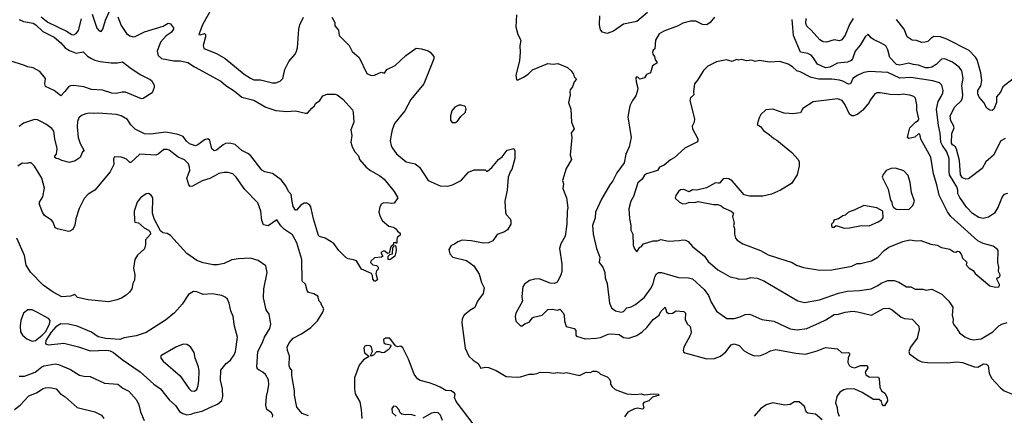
# Model space of a CAD drawing. Extents: x 1678759 to 1859541, y 384609 to 522867.
# Tile 44 of 256: x 1755351 to 1764326, y 407603 to 411211. Entities that reach past the tile are written whole.
import ezdxf

# ---------------------------------------------------------------- set-up
doc = ezdxf.new("R2010")
doc.units = 0

msp = doc.modelspace()

# ---------------------------------------------------------------- linework, layer by layer
at = {"layer": '0CON20XD'}
for points in [[(1756011.7, 411261.7), (1756055, 411132.9), (1756075, 411108.8), (1756095, 411103.3), (1756110, 411125), (1756133.1, 411205), (1756175, 411300.8)], [(1757089.6, 411295), (1757018.9, 411165), (1756984.2, 411075), (1756995, 411072), (1757035.7, 411085.7), (1757045.6, 411075.6), (1757044.4, 411055.6), (1757022.2, 410975), (1757029.1, 410949.1), (1757145, 410901.5), (1757225, 410856.7), (1757396.2, 410715), (1757455, 410675.8), (1757485, 410662.5), (1757545, 410662.5), (1757656.1, 410636.1), (1757685, 410636.2), (1757725, 410648.8), (1757750, 410675), (1757768, 410755), (1757805, 410830), (1757862, 410895), (1757872.5, 410915), (1757882.5, 410955), (1757896, 411125), (1757906, 411165), (1757938.8, 411235)], [(1759881.2, 411255), (1759874.3, 411144.3), (1759892.9, 411075), (1759919.4, 411025), (1759908.8, 410971.2), (1759912.5, 410915), (1759905.8, 410835), (1759873.8, 410705), (1759880, 410665), (1759885, 410660), (1759895, 410662.5), (1759942.5, 410685), (1759985, 410713.3), (1760025, 410752.5), (1760165, 410812.5), (1760215, 410804.2), (1760255, 410810), (1760345.8, 410775.8), (1760377.5, 410745), (1760400, 410715), (1760405, 410690), (1760427.5, 410667.5), (1760406.4, 410643.6), (1760391.7, 410598.3), (1760369.3, 410570.7), (1760366.4, 410553.6), (1760367.5, 410525), (1760353.6, 410456.4), (1760375.8, 410395.8), (1760381.2, 410275), (1760406.2, 410215), (1760378.8, 410175), (1760383.6, 410136.4), (1760368.8, 409975), (1760381.2, 409935), (1760331.2, 409855), (1760300, 409745), (1760306.7, 409715), (1760302.3, 409672.3), (1760336.1, 409586.1), (1760348.8, 409495), (1760341.2, 409465), (1760339.2, 409345), (1760322, 409235), (1760283.8, 409165), (1760272, 409125), (1760292.5, 408985), (1760294, 408915), (1760285, 408882.5), (1760258.3, 408831.7), (1760245.6, 408814.4), (1760225, 408803.8), (1760187.7, 408807.7), (1760085, 408845.8), (1760045, 408844.2), (1759997, 408833), (1759951.7, 408798.3), (1759938.8, 408775), (1759928, 408685), (1759933.8, 408645), (1759873.3, 408535), (1759867.5, 408505), (1759875, 408460), (1759915, 408417.5), (1759931.7, 408418.3), (1759955, 408437.5), (1759995, 408453.3), (1760025, 408492.5), (1760035, 408497.5), (1760115, 408516.2), (1760165, 408566.2), (1760205, 408571.2), (1760255, 408562.5), (1760275, 408570), (1760305, 408536.7), (1760314.2, 408515), (1760317.5, 408465), (1760332.7, 408412.7), (1760405, 408394), (1760420, 408375), (1760420, 408335), (1760426.7, 408325), (1760505, 408299.2), (1760605, 408305.6), (1760645, 408313.5), (1760715, 408341.5), (1760745, 408345.4), (1760815, 408338.5), (1760855, 408310.8), (1760905, 408307.5), (1760978, 408332), (1761024.6, 408365.4), (1761068.6, 408405), (1761124.2, 408475), (1761180, 408515), (1761195, 408550), (1761235, 408590), (1761246.2, 408545), (1761265, 408530.8), (1761302.5, 408535), (1761335, 408556.7), (1761405, 408548.8), (1761421.2, 408535), (1761416, 408475), (1761435, 408437.5), (1761463.8, 408413.8), (1761472, 408365), (1761465, 408337.5), (1761406.2, 408225), (1761398.8, 408195), (1761402.7, 408182.7), (1761415, 408173.8), (1761615, 408117.1), (1761685, 408121.2), (1761737.9, 408142.1), (1761787.6, 408182.4), (1761835, 408244.2), (1761865, 408255.6), (1761910.5, 408240.5), (1761955, 408190), (1761996.7, 408165), (1762045, 408145.7), (1762105, 408148.9), (1762148, 408165), (1762195, 408191.9), (1762245, 408204.3), (1762425, 408168.9), (1762515, 408161.4), (1762618.9, 408191.1), (1762695, 408220.8), (1762805, 408208.8), (1762845, 408172.5), (1762905, 408176.7), (1762915.9, 408165.9), (1762916.2, 408155), (1762904.2, 408125.8), (1762900.8, 408085), (1762915, 408054.2), (1762935, 408041.4), (1762965, 408035.7), (1763015, 408055.8), (1763075, 408056.7), (1763082.5, 408035), (1763056.7, 407995), (1763065, 407971.2), (1763095, 407953.8), (1763179.3, 407949.3), (1763186.2, 407936.2), (1763190.5, 407860.5), (1763207, 407827), (1763236.7, 407805), (1763257.5, 407765), (1763260, 407735), (1763235, 407690), (1763225, 407690), (1763213.3, 407705), (1763208.3, 407728.3), (1763185.9, 407745.9), (1763135, 407746.7), (1763030.5, 407810.5), (1762965, 407840), (1762900, 407845), (1762864.4, 407835.6), (1762827.7, 407812.3), (1762800, 407775), (1762786.2, 407715), (1762803.8, 407675), (1762805.8, 407635), (1762821.2, 407595)], [(1761073.3, 411275), (1760977.5, 411195), (1760855, 411170.5), (1760765, 411105.7), (1760705.5, 411084.5), (1760665, 411097.5), (1760646.7, 411116.7), (1760637.1, 411165), (1760639.1, 411245)], [(1756244.3, 411235.7), (1756276.7, 411156.7), (1756325, 411085.7), (1756355, 411063.1), (1756385, 411053.3), (1756405, 411056.5), (1756489.1, 411100.9), (1756658.7, 411151.3), (1756705, 411180), (1756725, 411173.3), (1756753.3, 411135), (1756753.8, 411125), (1756731.2, 411095), (1756685.3, 411064.7), (1756633.5, 411005), (1756605.8, 410925), (1756614, 410885), (1756645, 410857.5), (1756755, 410834.4), (1756815, 410834.3), (1756885, 410820.6), (1756945, 410779.4), (1757185, 410650), (1757229.5, 410609.5), (1757305, 410561.2), (1757375, 410502.8), (1757485, 410476.5), (1757595, 410413.9), (1757685, 410383.8), (1757785, 410374.5), (1757865, 410380.8), (1757955, 410357.5), (1757975, 410357.5), (1758013.3, 410405), (1758037.5, 410425), (1758047.5, 410445), (1758087.7, 410472.3), (1758114.1, 410515.9), (1758155, 410532.5), (1758225, 410532.5), (1758245, 410526.7), (1758296.2, 410485), (1758385, 410390), (1758392, 410365), (1758398, 410275), (1758370, 410205), (1758378.8, 410155), (1758370, 410095), (1758381.7, 410051.7), (1758406.7, 410005), (1758438.3, 409968.3), (1758450, 409935), (1758510, 409865), (1758548.8, 409835), (1758635, 409787.5), (1758672, 409755), (1758765, 409643.8), (1758797.5, 409585), (1758763.6, 409536.4), (1758736.1, 409533.9), (1758705, 409540.8), (1758665, 409536.2), (1758645.8, 409524.2), (1758635, 409502.5), (1758625.6, 409455), (1758635.6, 409415), (1758657.2, 409377.2), (1758715, 409328), (1758758.8, 409318.8), (1758777.1, 409307.1), (1758795, 409282.5), (1758820, 409265), (1758820, 409245), (1758793.3, 409225), (1758787.5, 409205), (1758790, 409175), (1758785, 409170), (1758775, 409180), (1758760, 409175), (1758758.3, 409161.7), (1758735, 409140), (1758720, 409080), (1758705, 409077.5), (1758678.3, 409098.3), (1758665, 409100), (1758643, 409087), (1758660, 409055), (1758650, 409045), (1758585, 409040), (1758551.7, 409008.3), (1758550, 408995), (1758570, 408975), (1758605, 408970), (1758620, 408955), (1758620, 408935), (1758605, 408920), (1758597.5, 408895), (1758611.7, 408838.3), (1758595, 408826.7), (1758585, 408827.5), (1758570, 408845), (1758567, 408877), (1758557.5, 408895), (1758466.7, 408935), (1758420, 409010), (1758395, 409022), (1758345, 409030.8), (1758325, 409042), (1758260, 409105), (1758215, 409168.8), (1758135, 409218.8), (1758085, 409233.3), (1758075, 409242.5), (1758028.1, 409395), (1758005.7, 409505), (1757995, 409518.8), (1757967.3, 409537.3), (1757945, 409538), (1757915, 409518), (1757875, 409472.5), (1757865, 409473.3), (1757845, 409506.7), (1757833.5, 409553.5), (1757827, 409617), (1757801.2, 409645), (1757776, 409695), (1757735, 409749.2), (1757655, 409808), (1757584.2, 409824.2), (1757557.7, 409837.7), (1757459.2, 409969.2), (1757430.7, 409990.7), (1757376.2, 410016.2), (1757315, 410071.5), (1757265, 410085.6), (1757228.5, 410081.5), (1757205, 410070), (1757145, 410020.6), (1757125, 410014.3), (1757103.6, 410033.6), (1757085, 410108.8), (1757065, 410122.9), (1757035, 410115.6), (1756975, 410069.4), (1756955, 410061.5), (1756899.1, 410079.1), (1756871.5, 410101.5), (1756840, 410145), (1756795, 410162.3), (1756683.8, 410183.8), (1756545, 410165.4), (1756489.8, 410169.8), (1756405, 410213.3), (1756365, 410251.4), (1756335, 410299.2), (1756276.7, 410335), (1756235, 410344.5), (1756065, 410357.5), (1756025, 410353.8), (1755985, 410358.9), (1755955, 410353.3), (1755915, 410337.1), (1755889.4, 410315), (1755878.8, 410281.2), (1755874.7, 410235), (1755885.4, 410135), (1755902.2, 410082.2), (1755937.5, 410015), (1755924, 410005), (1755903.8, 409955), (1755857.9, 409922.1), (1755805, 409908.8), (1755735, 409926.2), (1755705, 409942), (1755682.5, 409945), (1755670, 409955), (1755670, 409965), (1755685.8, 409984.2), (1755693.6, 410035), (1755672.5, 410125), (1755663.8, 410193.8), (1755645, 410216.9), (1755589.1, 410259.1), (1755549.1, 410279.1), (1755515, 410297.1), (1755485, 410300), (1755385, 410268.1), (1755345, 410236)], [(1755345, 411211.9), (1755385, 411194.7), (1755475, 411177.4), (1755498.5, 411165), (1755562.7, 411102.7), (1755665, 411050.4), (1755725, 410999.6), (1755765, 410954.6), (1755805, 410930), (1755865, 410906.4), (1755928.9, 410918.9), (1755968.4, 410878.4), (1756005, 410856), (1756035, 410841.2), (1756085, 410829.2), (1756185, 410817.9), (1756241.5, 410818.5), (1756287, 410827), (1756355.5, 410775.5), (1756450.4, 410710.4), (1756540, 410665), (1756553.3, 410655), (1756576.2, 410615), (1756578.3, 410591.7), (1756560, 410545), (1756477.7, 410492.3), (1756461.2, 410488.8), (1756315, 410548.9), (1756285, 410550), (1756235, 410538.5), (1756191.2, 410541.2), (1756105, 410566.7), (1756005, 410573.3), (1755935, 410597.1), (1755845, 410609.4), (1755813.2, 410606.8), (1755795, 410598), (1755763.3, 410555), (1755725, 410517.5), (1755665, 410564.3), (1755585, 410601.2), (1755580, 410625), (1755585.4, 410675.4), (1755535, 410737.5), (1755475, 410772.9), (1755425, 410781.1), (1755385, 410795.7)], [(1755545.6, 411235.6), (1755607.2, 411187.2), (1755777.3, 411105), (1755825, 411074.6), (1755845, 411072.1), (1755866.4, 411083.7), (1755888, 411112), (1755915, 411219.5)], [(1758197, 411233), (1758223.3, 411185), (1758224, 411155), (1758258, 411115), (1758262, 411065), (1758354.5, 410974.5), (1758380.8, 410920.8), (1758444.5, 410864.5), (1758515, 410720), (1758555, 410702), (1758585, 410704), (1758645, 410733.3), (1758675, 410723.8), (1758696.7, 410755), (1758775, 410792), (1758870, 410885), (1758965, 410951.2), (1759015, 410945.8), (1759075, 410926), (1759094.2, 410914.2), (1759126.7, 410875), (1759126.7, 410855), (1759034.3, 410625), (1758917.4, 410482.6), (1758860.6, 410379.4), (1758768.8, 410265), (1758746.2, 410205), (1758738, 410162), (1758728, 410105), (1758736.1, 410063.9), (1758745, 410041.2), (1758785, 409986), (1758875, 409915.5), (1758956.6, 409896.6), (1758995.7, 409865), (1759074.6, 409744.6), (1759185, 409694.6), (1759255, 409691.8), (1759295, 409703.1), (1759376.2, 409745), (1759441.2, 409818.8), (1759495, 409842.5), (1759595, 409840), (1759605, 409830), (1759615, 409830), (1759655, 409863.3), (1759716.7, 409935), (1759748.9, 409961.1), (1759795, 410021.2), (1759855, 410036.7), (1759866, 410015), (1759865.6, 409945), (1759838, 409845), (1759825, 409830), (1759804.3, 409774.3), (1759794.6, 409655.4), (1759774.4, 409555), (1759780.8, 409455), (1759786, 409435), (1759821.2, 409395), (1759828.8, 409375), (1759826.7, 409345), (1759797.5, 409295), (1759770, 409275), (1759713.9, 409256.1), (1759697, 409243), (1759662.5, 409195), (1759623.9, 409176.1), (1759578.3, 409171.7), (1759465, 409194), (1759385, 409198.8), (1759344.4, 409185.6), (1759316.1, 409163.9), (1759285, 409150), (1759262.9, 409115), (1759273.3, 409075), (1759300, 409045), (1759422.5, 409015), (1759490, 408965), (1759539.1, 408889.1), (1759560.8, 408815), (1759584, 408765), (1759576, 408715), (1759524, 408645), (1759498.8, 408585), (1759455, 408558.8), (1759402, 408515), (1759385, 408483.3), (1759380.9, 408445), (1759412.7, 408215), (1759445, 408142.5), (1759484.5, 408104.5), (1759531.2, 408075), (1759555, 408031.2), (1759595, 408042.5), (1759625, 408039.5), (1759695, 408012.7), (1759785, 407956.4), (1759885, 407949.5), (1759917.5, 407952.5), (1759995, 407978.8), (1760035, 407977.5), (1760065, 407983.8), (1760095, 407996), (1760135, 407992), (1760165, 407996.2), (1760215, 407986), (1760255, 407993.3), (1760305, 407987.5), (1760335, 407993.8), (1760455, 407966.2), (1760515, 407996.2), (1760553.6, 407993.6), (1760575, 408003.8), (1760603.9, 408003.9), (1760627.5, 407995), (1760645, 407977.5), (1760705, 407952.5), (1760725, 407936.7), (1760736, 407915), (1760738, 407888), (1760752.7, 407862.7), (1760777.7, 407837.7), (1760885, 407797.5), (1760965, 407793.3), (1761015, 407797.5), (1761045, 407790), (1761125, 407798.8), (1761170, 407795), (1761180, 407785), (1761120.5, 407769.5), (1761085, 407733.3), (1761040.7, 407719.3), (1761032.5, 407705), (1761040, 407675), (1761035, 407662.5), (1761025, 407657.5), (1760985, 407667.5), (1760955, 407662.5), (1760895, 407630), (1760865, 407587.5)], [(1761685, 411234), (1761645, 411184.2), (1761615.4, 411164.6), (1761576.6, 411166.6), (1761515, 411197.5), (1761465, 411195.8), (1761395, 411180), (1761354.2, 411155.8), (1761222.5, 411105), (1761179.2, 411080.8), (1761145.8, 411025), (1761140, 410945), (1761125, 410932.5), (1761118.8, 410915), (1761123.3, 410895), (1761138, 410875), (1761143.3, 410845), (1761160, 410825), (1761157.5, 410815), (1761119.5, 410790.5), (1761100, 410725), (1761065, 410711.2), (1761045, 410681.2), (1761005, 410666.7), (1760985, 410687.5), (1760975, 410690), (1760968.3, 410681.7), (1760970, 410645), (1760985.8, 410585.8), (1760982.5, 410565), (1760966, 410515), (1760935.9, 410474.1), (1760914.2, 410425.8), (1760896, 410325), (1760925.8, 410135), (1760907.4, 410052.6), (1760875.7, 409985), (1760861.1, 409905), (1760793.1, 409815), (1760759.1, 409740.9), (1760729.5, 409705), (1760655, 409573.8), (1760598.9, 409455), (1760598.2, 409405), (1760573.3, 409335), (1760577.5, 409255), (1760608.1, 409125), (1760638.6, 409045), (1760632, 408995), (1760668, 408955), (1760684.3, 408905), (1760688.6, 408855), (1760707.1, 408805), (1760726, 408625), (1760744.2, 408584.2), (1760782.5, 408555), (1760835, 408543.3), (1760855, 408550), (1760885, 408584.3), (1760925, 408590.8), (1760965.4, 408614.6), (1761045, 408680.8), (1761101.9, 408755), (1761125, 408801.2), (1761141.1, 408865), (1761155, 408893.8), (1761175, 408904.2), (1761200, 408905), (1761355, 408860.5), (1761447.9, 408857.9), (1761485, 408845.8), (1761590.8, 408750.8), (1761628.9, 408695), (1761654.4, 408635), (1761702.6, 408552.6), (1761796.8, 408486.8), (1761865, 408485.6), (1761919.1, 408500.9), (1761965, 408523.3), (1762006.3, 408526.3), (1762115.5, 408475.5), (1762225, 408460), (1762375, 408390), (1762439.1, 408380.9), (1762525, 408394.5), (1762643, 408447), (1762698, 408472), (1762775, 408523.3), (1762815, 408525.5), (1762875, 408544.3), (1762945, 408552.2), (1762987.4, 408547.4), (1763115, 408514.5), (1763225, 408575.5), (1763275, 408580.6), (1763305, 408565.7), (1763386.4, 408496.4), (1763415.7, 408485.7), (1763485, 408478), (1763545.7, 408415.7), (1763550.6, 408385), (1763532, 408305), (1763471.2, 408225), (1763456.7, 408185), (1763463, 408163), (1763540, 408105), (1763575, 408090), (1763625, 408084.2), (1763805, 408080), (1763895, 408090), (1763945, 408083.3), (1763995, 408065.6), (1764055, 408044.3), (1764085, 408042.9), (1764137.6, 408072.4), (1764165, 408070), (1764178.1, 408055), (1764187.7, 407987.7), (1764210.7, 407940.7), (1764289.4, 407855), (1764325, 407826.9), (1764415, 407790)], [(1764334.1, 410125.9), (1764295, 410106.2), (1764226.7, 409975), (1764156.9, 409913.1), (1764125.3, 409854.7), (1764000.6, 409759.4), (1763975, 409757.3), (1763945, 409769.2), (1763927.1, 409797.1), (1763916.7, 409925), (1763891.1, 410031.1), (1763881.3, 410051.3), (1763855, 410069.6), (1763844.7, 410085), (1763848.8, 410171.2), (1763870, 410225), (1763864.4, 410245), (1763838.1, 410288.1), (1763833.9, 410335), (1763875.3, 410414.7), (1763935, 410474.3), (1763945, 410496.7), (1763948.2, 410525), (1763940.5, 410609.5), (1763950.9, 410675), (1763939.5, 410745), (1763915, 410776.5), (1763855, 410821.8), (1763785, 410854.5), (1763755, 410849.4), (1763705, 410801.5), (1763665, 410778.5), (1763635, 410771.3), (1763607.3, 410772.7), (1763545, 410796.6), (1763495, 410801.1), (1763455, 410815.4), (1763375, 410794.6), (1763345, 410801.6), (1763281.3, 410865), (1763264.6, 410935), (1763245, 410970.8), (1763205, 410997.1), (1763135, 411028.6), (1763112, 411045), (1763085, 411078), (1763056.6, 411053.4), (1763011.7, 410978.3), (1762967.3, 410922.7), (1762941.8, 410855), (1762930.1, 410839.9), (1762897, 410823), (1762805, 410812.9), (1762735, 410776.2), (1762695, 410772.2), (1762623.8, 410803.8), (1762585, 410866.9), (1762565, 410887.8), (1762535, 410901.8), (1762470, 410915), (1762404.7, 411065), (1762393, 411213)], [(1762948, 411222), (1762913.8, 411166.2), (1762875, 411068.6), (1762845, 411027.5), (1762825, 411016.9), (1762775, 411025.6), (1762705, 411007.1), (1762675, 411009.2), (1762645, 411025.8), (1762565.4, 411115.4), (1762525, 411152), (1762516.9, 411176.9), (1762518.8, 411221.2)], [(1764408.1, 410671.9), (1764312.7, 410597.3), (1764291.7, 410548.3), (1764255, 410507.5), (1764256, 410455), (1764231.2, 410395), (1764215, 410383.8), (1764195, 410386.2), (1764166.2, 410405), (1764140, 410455), (1764096.9, 410505), (1764085.5, 410535), (1764085.5, 410565), (1764113.3, 410606.7), (1764122.5, 410655), (1764112.5, 410725), (1764077.9, 410845), (1764065, 410867.5), (1764005, 410930), (1763802.6, 411032.6), (1763745, 411053.6), (1763685, 411056.9), (1763655, 411040), (1763627.8, 411012.2), (1763605.4, 411004.6), (1763573.6, 411003.6), (1763525, 411019.4), (1763485, 411024.4), (1763441.4, 411055), (1763414.6, 411124.6), (1763343.4, 411213.4)], [(1755385, 410795.7), (1755265, 410836.7)], [(1764355, 409626.7), (1764322.5, 409615), (1764306.7, 409595), (1764270, 409505), (1764236, 409445), (1764181.4, 409408.6), (1764135, 409396.9), (1764095, 409405.6), (1764035, 409443.8), (1763981.3, 409501.3), (1763919.9, 409589.9), (1763904, 409625), (1763904.1, 409655), (1763895, 409686.9), (1763828, 409795), (1763822.5, 409825), (1763824.7, 409945), (1763802.8, 410005), (1763762, 410062), (1763747.6, 410095), (1763741.4, 410175), (1763726.4, 410245), (1763708.7, 410395), (1763723.8, 410465), (1763750.7, 410510.7), (1763766.9, 410543.1), (1763770, 410565), (1763757.5, 410615), (1763735, 410635.8), (1763675, 410652.3), (1763475, 410684.6), (1763375, 410678), (1763265, 410727.5), (1763096.8, 410736.8), (1763045, 410729.5), (1762985, 410702.9), (1762946.3, 410673.7), (1762923.6, 410626.4), (1762905, 410621.9), (1762855, 410649.7), (1762825, 410658), (1762755, 410667.1), (1762635, 410668.5), (1762565, 410681.9), (1762465.2, 410735.2), (1762434.7, 410744.7), (1762395, 410781.1), (1762355, 410804.4), (1762280.3, 410830.3), (1762185, 410822.5), (1762095, 410839.4), (1762055, 410828), (1762025, 410840), (1761975, 410836.2), (1761935, 410846.2), (1761905, 410842.5), (1761885, 410847.5), (1761845, 410828.8), (1761795, 410843.8), (1761703, 410827), (1761624.3, 410785.7), (1761585, 410746.7), (1761530.9, 410659.1), (1761502, 410625), (1761494.2, 410555), (1761497.1, 410525), (1761465, 410496.7), (1761460, 410475), (1761502, 410305), (1761500, 410275), (1761481.7, 410238.3), (1761483.8, 410215), (1761533.3, 410125), (1761533.3, 410105), (1761525, 410093.8), (1761415, 410038.8), (1761318.3, 409951.7), (1761285, 409934), (1761225, 409884.4), (1761184.2, 409865), (1761165, 409834.3), (1761065.4, 409804.6), (1761045, 409792.5), (1761024.4, 409755), (1760985, 409722.5), (1760945, 409598.8), (1760920.8, 409555), (1760903.8, 409485), (1760908.3, 409398.3), (1760922, 409335), (1760921.7, 409291.7), (1760938.8, 409255), (1760943.8, 409155), (1760955, 409120), (1760977, 409093), (1761003.6, 409136.4), (1761015, 409140), (1761037.5, 409165), (1761125, 409192.9), (1761165.7, 409194.3), (1761195, 409205.8), (1761265, 409190), (1761363.9, 409196.1), (1761395, 409203.8), (1761419.7, 409199.7), (1761445, 409188.8), (1761485, 409143.3), (1761593.2, 409053.2), (1761625.6, 409005.6), (1761715, 408928), (1761763.1, 408903.1), (1761827.5, 408865), (1761884.1, 408854.1), (1761905, 408843.8), (1761975, 408848), (1762015, 408860), (1762072, 408852), (1762135, 408830), (1762445, 408645.7), (1762505, 408631.9), (1762642.5, 408655), (1762815, 408716.2), (1762895, 408734.6), (1763005, 408741.2), (1763112.5, 408757.5), (1763172, 408785), (1763205, 408807.5), (1763265, 408831.9), (1763322.4, 408832.4), (1763365, 408818.1), (1763435, 408775.8), (1763475, 408775.8), (1763515, 408754.2), (1763585, 408754), (1763615, 408742.5), (1763665, 408754), (1763757, 408707), (1763822, 408645), (1763857.7, 408587.7), (1763851.2, 408515), (1763860, 408475), (1763856.7, 408453.3), (1763865, 408426.7), (1763886.7, 408405), (1763916.7, 408355), (1763965, 408318), (1764005, 408299.2), (1764045, 408290.8), (1764115, 408299.2), (1764222.9, 408365), (1764275, 408417.5), (1764303.3, 408435), (1764350.9, 408449.1)], [(1764245, 408770), (1764275, 408773.3), (1764283.3, 408785), (1764281.2, 408795), (1764257.5, 408845), (1764265, 408860), (1764275, 408860), (1764285, 408870), (1764287.5, 408885), (1764272.5, 408915), (1764277.5, 408955), (1764266.7, 408995), (1764268.8, 409105), (1764263.8, 409115), (1764225, 409146.2), (1764135, 409169.2), (1764085, 409194.2), (1763840, 409415), (1763808.8, 409458.8), (1763731.7, 409611.7), (1763712.5, 409705), (1763679.5, 409805), (1763655, 409956.7), (1763565, 410120), (1763555, 410167.5), (1763545, 410168.8), (1763510.9, 410139.1), (1763457.3, 410127.3), (1763444.6, 410135), (1763451.2, 410165), (1763465.8, 410225), (1763515.4, 410274.6), (1763540, 410290), (1763547.1, 410305), (1763528.1, 410385), (1763528.9, 410435), (1763517.5, 410495), (1763501.3, 410511.3), (1763465, 410523.5), (1763405, 410530.4), (1763365, 410525.5), (1763285, 410528.2), (1763195, 410544.4), (1763165, 410544.2), (1763146.9, 410533.1), (1763102.4, 410477.6), (1763093.8, 410455), (1763036, 410385), (1762991.7, 410348.3), (1762955, 410333.1), (1762935, 410334.4), (1762915, 410349.2), (1762874.7, 410434.7), (1762846.9, 410475), (1762805, 410490), (1762585, 410461.2), (1762490.5, 410399.5), (1762468.8, 410361.2), (1762395, 410352), (1762363.9, 410353.9), (1762318.8, 410358.8), (1762215, 410395.8), (1762152.7, 410387.3), (1762106, 410345), (1762090.8, 410315), (1762073.3, 410255), (1762105, 410236.2), (1762130.4, 410200.4), (1762183.8, 410165), (1762225, 410127.5), (1762253, 410113), (1762390.3, 410000.3), (1762447.5, 409935), (1762457.5, 409915), (1762457, 409877), (1762436.7, 409795), (1762385, 409716.7), (1762287.5, 409655), (1762205, 409618), (1762125, 409602), (1762005, 409601.2), (1761955, 409613.3), (1761845, 409740), (1761815, 409758.8), (1761795, 409763.8), (1761765, 409760), (1761729.5, 409720.5), (1761718.3, 409718.3), (1761695, 409722), (1761612.9, 409677.1), (1761525, 409656.2), (1761485, 409658), (1761455, 409640), (1761405, 409661.2), (1761375, 409658.8), (1761357.5, 409645), (1761331.2, 409608.8), (1761325, 409583.3), (1761366.7, 409545), (1761395, 409530), (1761425, 409532.9), (1761455, 409548), (1761505, 409544), (1761535, 409551.2), (1761675, 409526.2), (1761715, 409526.2), (1761745, 409513.8), (1761767.5, 409495), (1761836.7, 409465), (1761856.7, 409445), (1761848.8, 409415), (1761863.8, 409355), (1761858.8, 409335), (1761866, 409305), (1761866, 409255), (1761877.3, 409217.3), (1761891.2, 409201.2), (1761943.3, 409165), (1762105, 409104.2), (1762175, 409065.7), (1762393.3, 408995), (1762431.8, 408971.8), (1762495, 408949.2), (1762645.9, 408925.9), (1762755, 408929.4), (1762935, 408962.2), (1762985, 408987.5), (1763015, 408987.1), (1763115, 409010.6), (1763173.8, 409045), (1763232, 409105), (1763275, 409135.7), (1763401.2, 409188.8), (1763465, 409202.5), (1763525, 409194.4), (1763565, 409195.7), (1763655.8, 409164.2), (1763715, 409154.3), (1763755, 409132.9), (1763828.8, 409118.8), (1763865, 409092.5), (1763885, 409090), (1763900.7, 409099.3), (1763915, 409096.7), (1763936.1, 409066.1), (1763946.4, 409036.4), (1763985, 409000), (1763980, 408975), (1764004.5, 408944.5), (1764043.3, 408923.3), (1764061.2, 408895), (1764194.2, 408784.2), (1764245, 408770)], [(1759293, 410273), (1759325, 410273.3), (1759343.3, 410285), (1759372.3, 410327.7), (1759412, 410365), (1759420, 410395), (1759415, 410417.5), (1759375, 410432.5), (1759355, 410430), (1759316.4, 410413.6), (1759289.3, 410380.7), (1759277, 410333), (1759277.5, 410295), (1759293, 410273)], [(1758082.5, 408645), (1758069.3, 408689.3), (1758031.7, 408711.7), (1757984.1, 408724.1), (1757972.3, 408742.3), (1757955, 408797.5), (1757926.1, 408826.1), (1757923.5, 409025), (1757878, 409175), (1757838.9, 409248.9), (1757766.2, 409296.2), (1757731.5, 409331.5), (1757695, 409386.2), (1757615, 409329.2), (1757575, 409338.8), (1757558.9, 409378.9), (1757548.2, 409465), (1757520.9, 409540.9), (1757402.8, 409662.8), (1757323.4, 409773.4), (1757295, 409804), (1757247.7, 409817.7), (1757215, 409818.1), (1757165, 409807.3), (1757125, 409784.6), (1757085, 409763.5), (1757015, 409742.3), (1756925, 409692), (1756905, 409690), (1756894, 409705), (1756873.5, 409765), (1756900.6, 409835), (1756899.2, 409865), (1756889.2, 409895), (1756853.8, 409933.8), (1756795, 409955.5), (1756715, 410019.4), (1756695, 410026.9), (1756665, 410026), (1756614.2, 409985), (1756593.4, 409976.6), (1756445, 409984.7), (1756365, 409908.6), (1756355, 409908), (1756325, 409938), (1756305, 409949.2), (1756275, 409958), (1756215, 409960), (1756207, 409943), (1756209.7, 409890.3), (1756175.6, 409824.4), (1756035, 409656.7), (1755975, 409618), (1755940.2, 409579.8), (1755892.7, 409487.3), (1755864.3, 409395.7), (1755854.1, 409335.9), (1755835, 409297.5), (1755809.5, 409280.5), (1755795, 409278.8), (1755695, 409303.3), (1755675, 409313.3), (1755656.2, 409365), (1755645, 409380), (1755578, 409425), (1755559.2, 409455), (1755532.5, 409525), (1755532, 409545), (1755560.6, 409595), (1755578.1, 409675), (1755554.3, 409765), (1755485.7, 409875), (1755455, 409904), (1755433.8, 409906.2), (1755415, 409900), (1755375, 409900.8), (1755335, 409874)], [(1763455, 409478.8), (1763492.5, 409515), (1763508.8, 409555), (1763479.2, 409635), (1763468.1, 409725), (1763449.3, 409789.3), (1763410.9, 409830.9), (1763335, 409858), (1763295, 409853.3), (1763250, 409835), (1763221.7, 409798.3), (1763213.9, 409773.9), (1763266.2, 409665), (1763287.5, 409565), (1763302.5, 409545), (1763303, 409523), (1763312.5, 409505), (1763333.3, 409485), (1763345, 409482), (1763455, 409478.8)], [(1757655, 407585.8), (1757658.2, 407605), (1757645, 407626.2), (1757602.9, 407655), (1757595.6, 407695), (1757601.1, 407775), (1757614.4, 407825), (1757621.1, 407885), (1757617.8, 407925), (1757592.5, 407975), (1757567, 407997), (1757533.6, 408013.6), (1757520, 408025), (1757514.2, 408045), (1757521.4, 408185), (1757564.5, 408265.5), (1757581.5, 408315), (1757631.4, 408395), (1757640.8, 408435), (1757625.6, 408525.6), (1757599.2, 408565), (1757572.9, 408675), (1757578.1, 408755), (1757608, 408905), (1757593.8, 408965), (1757525, 409015.8), (1757454.4, 409034.4), (1757345, 409029.4), (1757285, 409019.4), (1757215, 408987.1), (1757155, 408974), (1757115, 408974.2), (1757025, 408993.1), (1756964.5, 409014.5), (1756875, 409078.8), (1756725, 409243.3), (1756695, 409261.2), (1756655, 409268), (1756635, 409286.2), (1756576.9, 409395), (1756562.2, 409445), (1756565.8, 409585.8), (1756549.5, 409609.5), (1756526.1, 409626.1), (1756505, 409623.3), (1756453.8, 409585), (1756422, 409545), (1756396, 409465), (1756396.7, 409375), (1756400, 409365), (1756435, 409356.7), (1756485, 409313.3), (1756525, 409292.5), (1756540, 409275), (1756543.3, 409255), (1756498.3, 409201.7), (1756499.3, 409159.3), (1756488.3, 409121.7), (1756425.5, 409064.5), (1756401.9, 409025), (1756387.5, 408945), (1756402, 408885), (1756398.8, 408835), (1756384, 408805), (1756373.6, 408756.4), (1756353, 408727), (1756320.7, 408699.3), (1756277.7, 408672.3), (1756236.4, 408656.4), (1756165, 408638.8), (1755975, 408656.2), (1755878.3, 408678.3), (1755855, 408703.3), (1755815, 408688.1), (1755736.4, 408683.6), (1755655, 408724.3), (1755565, 408789.4), (1755448.6, 408908.6), (1755411.7, 408971.7), (1755395, 409060), (1755325, 409218)], [(1762865, 409310), (1762915, 409313.3), (1763025, 409333.8), (1763095, 409332), (1763175, 409366.2), (1763207.5, 409385), (1763222.5, 409405), (1763218.8, 409465), (1763165, 409496.2), (1763045, 409516), (1762965, 409476.2), (1762905, 409456.7), (1762875, 409426.7), (1762855, 409422.5), (1762815, 409393.3), (1762780, 409385), (1762770, 409375), (1762770, 409365), (1762750, 409345), (1762750, 409335), (1762755, 409320), (1762775, 409320), (1762795, 409332.5), (1762865, 409310)], [(1758725, 409020), (1758710, 409025), (1758710, 409055), (1758725, 409070), (1758750, 409075), (1758753, 409127), (1758761.7, 409148.3), (1758775, 409150), (1758780, 409145), (1758782.5, 409105), (1758770, 409055), (1758725, 409020)], [(1756875, 407608.1), (1756915, 407611.8), (1756945, 407626.2), (1757015, 407641.8), (1757085, 407672.7), (1757153.8, 407705), (1757195, 407736.7), (1757203.8, 407775), (1757200, 407845), (1757182.1, 407922.1), (1757184, 408015), (1757234.1, 408075.9), (1757273.3, 408105), (1757306.4, 408153.6), (1757316.9, 408185), (1757337.5, 408315), (1757310, 408415), (1757295.7, 408505), (1757276.9, 408555), (1757261.9, 408625), (1757245, 408661.2), (1757225, 408681.4), (1757195, 408694.3), (1757105, 408710), (1757025, 408705.7), (1756965, 408728.9), (1756935, 408732), (1756888.8, 408705), (1756832.5, 408615), (1756763.2, 408536.8), (1756680.3, 408469.7), (1756502.7, 408357.3), (1756412.8, 408327.2), (1756305, 408307.8), (1756265, 408293.3), (1756135, 408304), (1756067.7, 408317.7), (1756005, 408361.2), (1755875, 408414.3), (1755795, 408433.1), (1755725, 408437.5), (1755681.8, 408408.2), (1755639.3, 408360.7), (1755590.4, 408285), (1755586, 408255), (1755615, 408246.9), (1755755, 408261.4), (1755888.2, 408228.2), (1755995, 408192.2), (1756145, 408197.1), (1756175, 408190.8), (1756206.2, 408175), (1756285, 408112.5), (1756449.2, 407999.2), (1756575, 407885.7), (1756636, 407845), (1756715, 407744), (1756771.3, 407691.3), (1756806.6, 407636.6), (1756837.9, 407617.9), (1756875, 407608.1)], [(1757985, 407597.5), (1757925, 407620), (1757878.3, 407678.3), (1757855.8, 407785), (1757855.7, 407825), (1757832.5, 407965), (1757831.2, 408015), (1757813.3, 408035), (1757807.5, 408055), (1757812, 408145), (1757793.3, 408195), (1757790, 408225), (1757808.8, 408265), (1757843.8, 408305), (1757918.8, 408345), (1758005, 408404), (1758066.7, 408465), (1758115.7, 408544.3), (1758123.8, 408575), (1758100, 408615), (1758100, 408625), (1758082.5, 408645)], [(1755465, 408279.2), (1755495, 408284.6), (1755557.5, 408332.5), (1755586.7, 408363.3), (1755621.8, 408435), (1755627.5, 408467.5), (1755615, 408485.6), (1755515, 408540), (1755465, 408564), (1755425, 408566), (1755386.7, 408535), (1755361.7, 408468.3), (1755356.2, 408415), (1755360, 408365), (1755376.2, 408335), (1755415, 408300), (1755465, 408279.2)], [(1759483.6, 407525), (1759328.9, 407728.9), (1759316, 407765), (1759321.2, 407795), (1759315, 407803.3), (1759285, 407826.4), (1759235, 407829.4), (1759185, 407860.6), (1759135, 407880), (1759085, 407900), (1759001.3, 407921.3), (1758976.8, 407936.8), (1758948.3, 407978.3), (1758895.8, 408115), (1758845, 408217.5), (1758825, 408232.5), (1758795, 408226.7), (1758777.5, 408235), (1758725, 408307.1), (1758685, 408307.1), (1758667.5, 408295), (1758670, 408265), (1758685, 408253.8), (1758730, 408245), (1758733.3, 408235), (1758726.2, 408215), (1758711.2, 408198.8), (1758675, 408176.2), (1758655, 408173.3), (1758635, 408182.5), (1758605, 408182.5), (1758575, 408152.5), (1758553.3, 408143.3), (1758552.5, 408155), (1758566.7, 408185), (1758558.1, 408225), (1758545, 408235.4), (1758515, 408238.5), (1758497.9, 408232.1), (1758487.8, 408215), (1758493.9, 408173.9), (1758530, 408145), (1758530, 408135), (1758485, 408108.8), (1758445, 408060.8), (1758404.4, 407945), (1758402.8, 407847.2), (1758409.8, 407799.8), (1758451.9, 407725), (1758464.4, 407655), (1758470, 407575)], [(1756945, 407821.4), (1756965, 407839.2), (1756977.3, 407875), (1756985, 407920), (1756987.5, 408005), (1756981.9, 408045), (1756951.1, 408125), (1756940.8, 408175), (1756907.7, 408227.7), (1756875, 408248), (1756845, 408250.8), (1756825, 408245.8), (1756775.8, 408224.2), (1756637.5, 408145), (1756636.7, 408125), (1756658.8, 408095), (1756815, 407964.2), (1756895, 407842.9), (1756915.5, 407825.5), (1756945, 407821.4)], [(1755345, 407960), (1755395, 407958.6), (1755492.6, 407997.4), (1755554.1, 408045.9), (1755574.7, 408055.3), (1755675, 408073.6), (1755706, 408066), (1755815, 408020.6), (1755895, 407968.9), (1755935, 407959.4), (1755995, 407957.5), (1756125, 407894.4), (1756245, 407886.9), (1756290.6, 407850.6), (1756345, 407824), (1756415.7, 407745), (1756438.7, 407698.7), (1756452.5, 407635), (1756485.8, 407555.8)], [(1755302.9, 407657.1), (1755355, 407695.8), (1755435, 407781.1), (1755505, 407807.8), (1755565, 407846.7), (1755585, 407853.3), (1755627, 407857), (1755685, 407843.8), (1755720.7, 407800.7), (1755765, 407770.8), (1755874.6, 407674.6), (1756035, 407633.5), (1756095.4, 407605.4), (1756119.2, 407575)], [(1758957.6, 407597.6), (1758915, 407610), (1758865, 407607.5), (1758835, 407612.5), (1758820, 407625), (1758806.1, 407656.1), (1758783.8, 407683.8), (1758757.5, 407685), (1758744.4, 407665), (1758747.6, 407627.6), (1758782.5, 407595)], [(1762665, 407560), (1762605, 407611.9), (1762535, 407621.9), (1762520, 407635), (1762504.3, 407684.3), (1762455, 407727.1), (1762415, 407726), (1762375, 407700), (1762325, 407694), (1762215, 407716.7), (1762155, 407699.4), (1762105, 407660.6), (1762045, 407594)], [(1759205, 407554), (1759185.5, 407605), (1759165, 407625.5), (1759135, 407628.5), (1759105, 407623.1), (1759025, 407576)]]:
    msp.add_lwpolyline(points, dxfattribs=at)

doc.saveas('drawing.dxf')
